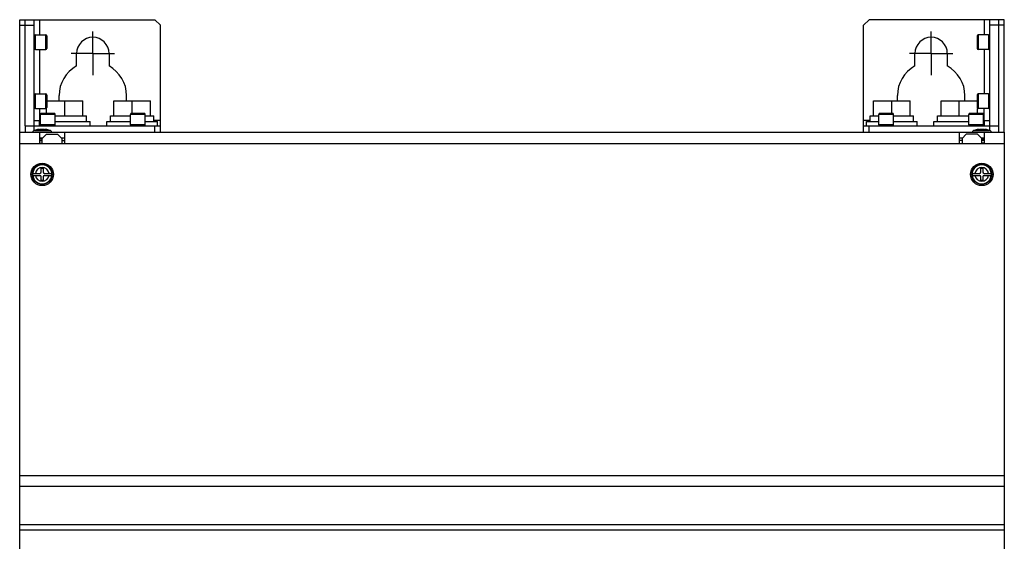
# Model space of a CAD drawing. Header units: millimetres. Extents: x 0 to 1500, y 0 to 1800.
# Tile 19 of 26: x 569 to 919, y 1114 to 1300. Entities that reach past the tile are written whole.
import ezdxf

# ---------------------------------------------------------------- set-up
doc = ezdxf.new("R2010")
doc.units = ezdxf.units.MM
doc.header["$LTSCALE"] = 117.333333
doc.linetypes.add('CENTER', pattern=[0.6, 0.375, -0.075, 0.075, -0.075])
doc.layers.get('0').update_dxf_attribs({"linetype": 'CONTINUOUS'})
doc.layers.add('DEFAULT_1', color=7, linetype='CENTER')

msp = doc.modelspace()

# ---------------------------------------------------------------- linework, layer by layer
at = {"color": 7, "linetype": 'CONTINUOUS'}
for p, q in [((568.82, 1259.75), (568.82, 1299.75)), ((568.82, 1299.75), (616.82, 1299.75)), ((570.82, 1261.95), (570.82, 1299.75)), ((574.02, 1260.4), (574.02, 1299.75)), ((576.02, 1294.35), (576.02, 1299.75)), ((616.82, 1299.75), (618.82, 1297.75)), ((868.82, 1297.75), (870.82, 1299.75)), ((918.82, 1299.75), (870.82, 1299.75)), ((911.62, 1299.75), (911.62, 1294.35)), ((913.62, 1260.4), (913.62, 1299.75)), ((916.82, 1261.95), (916.82, 1299.75)), ((918.82, 1259.75), (918.82, 1299.75)), ((568.82, 1297.75), (574.02, 1297.75)), ((618.82, 1259.75), (618.82, 1297.75)), ((868.82, 1259.75), (868.82, 1297.75)), ((918.82, 1297.75), (913.62, 1297.75)), ((574.42, 1289.15), (574.42, 1294.35)), ((574.42, 1294.35), (578.12, 1294.35)), ((578.12, 1289.15), (578.12, 1294.35)), ((578.52, 1293.95), (578.52, 1289.55)), ((909.12, 1293.95), (909.12, 1289.55)), ((909.52, 1294.35), (909.52, 1289.15)), ((913.22, 1294.35), (909.52, 1294.35)), ((913.22, 1294.35), (913.22, 1289.15)), ((574.42, 1289.15), (578.12, 1289.15)), ((576.02, 1273.35), (576.02, 1289.15)), ((913.22, 1289.15), (909.52, 1289.15)), ((911.62, 1289.15), (911.62, 1273.35)), ((589.07, 1283.28), (589.07, 1287.75)), ((600.57, 1287.75), (600.57, 1283.28)), ((887.07, 1283.28), (887.07, 1287.75)), ((898.57, 1287.75), (898.57, 1283.28)), ((574.42, 1268.15), (574.42, 1273.35)), ((574.42, 1273.35), (578.12, 1273.35)), ((578.12, 1268.15), (578.12, 1273.35)), ((578.52, 1272.95), (578.52, 1268.55)), ((578.52, 1270.85), (591.32, 1270.85)), ((582.82, 1270.85), (582.82, 1272.75)), ((584.82, 1265.55), (584.82, 1270.85)), ((591.32, 1265.55), (591.32, 1270.85)), ((602.32, 1265.55), (602.32, 1270.85)), ((602.32, 1270.85), (615.32, 1270.85)), ((606.82, 1270.85), (606.82, 1272.75)), ((608.82, 1266.45), (608.82, 1270.85)), ((615.32, 1265.55), (615.32, 1270.85)), ((872.32, 1265.55), (872.32, 1270.85)), ((872.32, 1270.85), (885.32, 1270.85)), ((878.82, 1266.45), (878.82, 1270.85)), ((880.82, 1270.85), (880.82, 1272.75)), ((885.32, 1265.55), (885.32, 1270.85)), ((896.32, 1265.55), (896.32, 1270.85)), ((896.32, 1270.85), (909.12, 1270.85)), ((902.82, 1265.55), (902.82, 1270.85)), ((904.82, 1270.85), (904.82, 1272.75)), ((909.12, 1272.95), (909.12, 1268.55)), ((909.52, 1273.35), (909.52, 1268.15)), ((913.22, 1273.35), (909.52, 1273.35)), ((913.22, 1273.35), (913.22, 1268.15)), ((574.42, 1268.15), (578.12, 1268.15)), ((576.02, 1263.55), (576.02, 1268.15)), ((578.32, 1266.45), (578.32, 1268.2)), ((909.32, 1266.45), (909.32, 1268.2)), ((913.22, 1268.15), (909.52, 1268.15)), ((911.62, 1263.55), (911.62, 1268.15)), ((574.02, 1263.95), (576.22, 1263.95)), ((575.82, 1261.95), (575.82, 1263.55)), ((575.82, 1263.55), (576.22, 1263.55)), ((576.22, 1262.35), (576.22, 1266.05)), ((581.42, 1266.05), (576.22, 1266.05)), ((581.02, 1266.45), (576.62, 1266.45)), ((581.42, 1262.35), (581.42, 1266.05)), ((581.42, 1265.55), (592.52, 1265.55)), ((581.42, 1263.55), (593.82, 1263.55)), ((592.52, 1263.55), (592.52, 1265.55)), ((593.82, 1261.95), (593.82, 1263.55)), ((599.82, 1261.95), (599.82, 1263.55)), ((599.82, 1263.55), (608.22, 1263.55)), ((601.12, 1263.55), (601.12, 1265.55)), ((601.12, 1265.55), (608.22, 1265.55)), ((608.22, 1262.35), (608.22, 1266.05)), ((613.42, 1266.05), (608.22, 1266.05)), ((613.02, 1266.45), (608.62, 1266.45)), ((613.42, 1262.35), (613.42, 1266.05)), ((613.42, 1265.55), (616.52, 1265.55)), ((613.42, 1263.55), (617.82, 1263.55)), ((616.52, 1263.55), (616.52, 1265.55)), ((618.82, 1263.95), (616.52, 1263.95)), ((617.82, 1261.95), (617.82, 1263.55)), ((871.12, 1263.95), (868.82, 1263.95)), ((869.82, 1261.95), (869.82, 1263.55)), ((869.82, 1263.55), (874.22, 1263.55)), ((871.12, 1263.55), (871.12, 1265.55)), ((871.12, 1265.55), (874.22, 1265.55)), ((874.22, 1262.35), (874.22, 1266.05)), ((879.42, 1266.05), (874.22, 1266.05)), ((879.02, 1266.45), (874.62, 1266.45)), ((879.42, 1262.35), (879.42, 1266.05)), ((879.42, 1265.55), (886.52, 1265.55)), ((879.42, 1263.55), (887.82, 1263.55)), ((886.52, 1263.55), (886.52, 1265.55)), ((887.82, 1261.95), (887.82, 1263.55)), ((893.82, 1261.95), (893.82, 1263.55)), ((893.82, 1263.55), (906.22, 1263.55)), ((895.12, 1263.55), (895.12, 1265.55)), ((895.12, 1265.55), (906.22, 1265.55)), ((906.22, 1262.35), (906.22, 1266.05)), ((911.42, 1266.05), (906.22, 1266.05)), ((911.02, 1266.45), (906.62, 1266.45)), ((911.42, 1262.35), (911.42, 1266.05)), ((911.42, 1263.95), (913.62, 1263.95)), ((911.42, 1263.55), (911.82, 1263.55)), ((911.82, 1261.95), (911.82, 1263.55)), ((570.82, 1261.95), (570.82, 1259.75)), ((570.82, 1261.95), (618.82, 1261.95)), ((574.05, 1260.4), (579.6, 1260.4)), ((575.73, 1260.64), (575.73, 1260.68)), ((575.82, 1260.63), (575.82, 1260.74)), ((581.42, 1262.35), (576.22, 1262.35)), ((577.83, 1260.63), (577.83, 1260.74)), ((577.92, 1260.64), (577.92, 1260.68)), ((613.42, 1262.35), (608.22, 1262.35)), ((616.82, 1259.75), (616.82, 1261.95)), ((868.82, 1261.95), (916.82, 1261.95)), ((870.82, 1259.75), (870.82, 1261.95)), ((879.42, 1262.35), (874.22, 1262.35)), ((911.42, 1262.35), (906.22, 1262.35)), ((908.05, 1260.4), (913.6, 1260.4)), ((909.73, 1260.64), (909.73, 1260.68)), ((909.82, 1260.63), (909.82, 1260.74)), ((911.83, 1260.63), (911.83, 1260.74)), ((911.92, 1260.64), (911.92, 1260.68)), ((916.82, 1259.75), (916.82, 1261.95)), ((568.82, 553.75), (568.82, 1259.75)), ((568.82, 1259.75), (918.82, 1259.75)), ((575.82, 1259.75), (575.82, 1255.75)), ((575.82, 1257.75), (576.82, 1257.75)), ((576.82, 1257.25), (575.82, 1257.25)), ((575.82, 1256.75), (576.82, 1256.75)), ((578.32, 1259.05), (576.82, 1257.55)), ((576.82, 1255.85), (576.82, 1257.55)), ((578.32, 1259.05), (582.32, 1259.05)), ((583.82, 1257.55), (582.32, 1259.05)), ((583.62, 1257.75), (584.82, 1257.75)), ((583.82, 1257.55), (583.82, 1255.75)), ((583.82, 1256.75), (584.82, 1256.75)), ((584.82, 1255.75), (584.82, 1259.75)), ((902.82, 1259.75), (902.82, 1255.75)), ((902.82, 1257.75), (903.82, 1257.75)), ((903.82, 1256.75), (902.82, 1256.75)), ((905.32, 1259.05), (903.82, 1257.55)), ((903.82, 1257.55), (903.82, 1255.75)), ((909.32, 1259.05), (905.32, 1259.05)), ((910.82, 1257.55), (909.32, 1259.05)), ((910.62, 1257.75), (911.82, 1257.75)), ((910.82, 1255.85), (910.82, 1257.55)), ((911.82, 1257.25), (910.82, 1257.25)), ((911.82, 1256.75), (910.82, 1256.75)), ((911.82, 1255.75), (911.82, 1259.75)), ((918.82, 1259.75), (918.82, 553.75)), ((568.82, 1255.75), (918.82, 1255.75)), ((575.82, 1255.85), (576.82, 1255.85)), ((911.82, 1255.85), (910.82, 1255.85)), ((576.47, 1245.6), (576.47, 1246.95)), ((576.47, 1246.95), (577.17, 1246.95)), ((577.17, 1246.95), (577.17, 1245.6)), ((910.47, 1245.6), (910.47, 1246.95)), ((910.47, 1246.95), (911.17, 1246.95)), ((911.17, 1246.95), (911.17, 1245.6)), ((573.43, 1245.1), (573.41, 1244.75)), ((573.41, 1244.75), (573.43, 1244.4)), ((573.43, 1245.1), (575.97, 1245.1)), ((573.43, 1244.4), (575.97, 1244.4)), ((576.47, 1242.55), (576.47, 1243.9)), ((577.17, 1242.55), (576.47, 1242.55)), ((577.17, 1243.9), (577.17, 1242.55)), ((577.67, 1245.1), (580.22, 1245.1)), ((577.67, 1244.4), (580.22, 1244.4)), ((580.24, 1244.75), (580.22, 1245.1)), ((580.22, 1244.4), (580.24, 1244.75)), ((907.43, 1245.1), (907.41, 1244.75)), ((907.41, 1244.75), (907.43, 1244.4)), ((907.43, 1245.1), (909.97, 1245.1)), ((907.43, 1244.4), (909.97, 1244.4)), ((910.47, 1242.55), (910.47, 1243.9)), ((911.17, 1242.55), (910.47, 1242.55)), ((911.17, 1243.9), (911.17, 1242.55)), ((911.67, 1245.1), (914.22, 1245.1)), ((911.67, 1244.4), (914.22, 1244.4)), ((914.24, 1244.75), (914.22, 1245.1)), ((914.22, 1244.4), (914.24, 1244.75)), ((918.82, 1137.59), (568.82, 1137.59)), ((918.82, 1133.81), (568.82, 1133.81)), ((568.82, 1120.21), (918.82, 1120.21)), ((568.82, 1118.33), (918.82, 1118.33))]:
    msp.add_line(p, q, dxfattribs=at)
for centre, radius in [((576.82, 1244.75), 4), ((576.82, 1244.75), 3.55), ((576.82, 1244.75), 3.5), ((910.82, 1244.75), 4), ((910.82, 1244.75), 3.55), ((910.82, 1244.75), 3.5)]:
    msp.add_circle(centre, radius, dxfattribs=at)
for centre, radius, start, end in [((574.42, 1293.95), 0.4, 90, 180), ((578.12, 1293.95), 0.4, 0, 90), ((594.82, 1287.75), 5.75, 0, 180), ((892.82, 1287.75), 5.75, 0, 180), ((909.52, 1293.95), 0.4, 90, 180), ((913.22, 1293.95), 0.4, 360, 90), ((574.42, 1289.55), 0.4, 180, 270), ((578.12, 1289.55), 0.4, 270, 360), ((909.52, 1289.55), 0.4, 180, 270), ((913.22, 1289.55), 0.4, 270, 0), ((594.82, 1272.75), 12, 118.631, 180), ((594.82, 1272.75), 12, 0, 61.369), ((892.82, 1272.75), 12, 118.631, 180), ((892.82, 1272.75), 12, 0, 61.369), ((574.42, 1272.95), 0.4, 90, 180), ((578.12, 1272.95), 0.4, 0, 90), ((909.52, 1272.95), 0.4, 90, 180), ((913.22, 1272.95), 0.4, 360, 90), ((574.42, 1268.55), 0.4, 180, 270), ((578.12, 1268.55), 0.4, 270, 360), ((909.52, 1268.55), 0.4, 180, 270), ((913.22, 1268.55), 0.4, 270, 0), ((576.62, 1266.05), 0.4, 90, 180), ((581.02, 1266.05), 0.4, 0, 90), ((608.62, 1266.05), 0.4, 90, 180), ((613.02, 1266.05), 0.4, 0, 90), ((874.62, 1266.05), 0.4, 90, 180), ((879.02, 1266.05), 0.4, 0, 90), ((906.62, 1266.05), 0.4, 90, 180), ((911.02, 1266.05), 0.4, 0, 90), ((574.35, 1259.44), 1, 139.3818, 147.3211), ((574.35, 1259.44), 1, 135.2655, 139.3778), ((574.36, 1259.44), 1.01, 126.1144, 135.2546), ((574.36, 1259.43), 1.01, 114.8005, 126.0909), ((574.36, 1259.43), 1.02, 107.9915, 114.7877), ((576.82, 1251.85), 8.99, 97.9909, 107.9906), ((576.62, 1262.35), 0.4, 180, 270), ((576.81, 1258.02), 2.74, 92.6568, 94.7345), ((576.82, 1257.78), 2.97, 90.9002, 92.6583), ((576.82, 1257.7), 3.06, 89.0923, 90.9077), ((576.83, 1257.78), 2.97, 87.3417, 89.0998), ((576.84, 1258.08), 2.68, 85.2422, 87.3665), ((576.82, 1251.85), 8.99, 72.0094, 82.0091), ((579.29, 1259.43), 1.02, 65.2123, 72.0085), ((579.29, 1259.43), 1.01, 53.9091, 65.1995), ((579.29, 1259.44), 1.01, 44.7454, 53.8856), ((579.29, 1259.44), 1, 40.6222, 44.7345), ((579.3, 1259.44), 1, 32.6789, 40.6182), ((581.02, 1262.35), 0.4, 270, 360), ((608.62, 1262.35), 0.4, 180, 270), ((613.02, 1262.35), 0.4, 270, 360), ((874.62, 1262.35), 0.4, 180, 270), ((879.02, 1262.35), 0.4, 270, 360), ((906.62, 1262.35), 0.4, 180, 270), ((908.35, 1259.44), 1, 139.3818, 147.3211), ((908.35, 1259.44), 1, 135.2655, 139.3778), ((908.36, 1259.44), 1.01, 126.1144, 135.2546), ((908.36, 1259.43), 1.01, 114.8005, 126.0909), ((908.36, 1259.43), 1.02, 107.9915, 114.7877), ((910.82, 1251.85), 8.99, 97.9909, 107.9906), ((910.81, 1258.02), 2.74, 92.6568, 94.7345), ((910.82, 1257.78), 2.97, 90.9002, 92.6583), ((910.82, 1257.7), 3.06, 89.0923, 90.9077), ((910.83, 1257.78), 2.97, 87.3417, 89.0998), ((910.84, 1258.08), 2.68, 85.2422, 87.3665), ((911.02, 1262.35), 0.4, 270, 360), ((910.82, 1251.85), 8.99, 72.0094, 82.0091), ((913.29, 1259.43), 1.02, 65.2123, 72.0085), ((913.29, 1259.43), 1.01, 53.9091, 65.1995), ((913.29, 1259.44), 1.01, 44.7454, 53.8856), ((913.29, 1259.44), 1, 40.6222, 44.7345), ((913.3, 1259.44), 1, 32.6789, 40.6182), ((574.35, 1259.44), 0.995, 155.3201, 159.3082), ((574.35, 1259.44), 0.997, 147.331, 155.3133), ((579.3, 1259.44), 0.997, 24.6867, 32.669), ((579.3, 1259.44), 0.995, 20.6918, 24.6799), ((908.35, 1259.44), 0.995, 155.3201, 159.3082), ((908.35, 1259.44), 0.997, 147.331, 155.3133), ((913.3, 1259.44), 0.997, 24.6867, 32.669), ((913.3, 1259.44), 0.995, 20.6918, 24.6799), ((576.82, 1244.75), 3.4, 5.905, 174.095), ((576.82, 1244.75), 2.46, 8.1704, 171.8296), ((910.82, 1244.75), 3.4, 5.905, 174.095), ((910.82, 1244.75), 2.46, 8.1704, 171.8296), ((576.82, 1244.75), 3.4, 185.905, 354.095), ((576.82, 1244.75), 2.46, 188.1704, 351.8296), ((575.97, 1245.6), 0.5, 270, 360), ((575.97, 1243.9), 0.5, 0, 90), ((577.67, 1245.6), 0.5, 180, 270), ((577.67, 1243.9), 0.5, 90, 180), ((910.82, 1244.75), 3.4, 185.905, 354.095), ((910.82, 1244.75), 2.46, 188.1704, 351.8296), ((909.97, 1245.6), 0.5, 270, 360), ((909.97, 1243.9), 0.5, 0, 90), ((911.67, 1245.6), 0.5, 180, 270), ((911.67, 1243.9), 0.5, 90, 180)]:
    msp.add_arc(centre, radius, start, end, dxfattribs=at)
for points, knots in [([(575.69, 1260.76), (575.68, 1260.76), (575.64, 1260.75), (575.6, 1260.75), (575.57, 1260.75)], [0, 0, 0, 0, 0.225251, 1, 1, 1, 1]), ([(575.72, 1260.76), (575.72, 1260.76), (575.71, 1260.76), (575.69, 1260.76), (575.69, 1260.76)], [0, 0, 0, 0, 0.237866, 1, 1, 1, 1]), ([(575.69, 1260.66), (575.69, 1260.66), (575.7, 1260.67), (575.72, 1260.68), (575.73, 1260.68)], [0, 0, 0, 0, 0.339218, 1, 1, 1, 1]), ([(575.82, 1260.63), (575.8, 1260.63), (575.77, 1260.63), (575.73, 1260.63), (575.71, 1260.64), (575.7, 1260.64), (575.69, 1260.65), (575.69, 1260.66)], [0, 0, 0, 0, 0.39773, 0.700919, 0.812963, 0.898219, 1, 1, 1, 1]), ([(575.77, 1260.76), (575.76, 1260.76), (575.75, 1260.76), (575.73, 1260.76), (575.72, 1260.76)], [0, 0, 0, 0, 0.220462, 1, 1, 1, 1]), ([(575.73, 1260.68), (575.75, 1260.69), (575.78, 1260.71), (575.81, 1260.72), (575.82, 1260.73), (575.82, 1260.74)], [0, 0, 0, 0, 0.686848, 0.886568, 1, 1, 1, 1]), ([(575.79, 1260.75), (575.79, 1260.75), (575.78, 1260.75), (575.77, 1260.75), (575.77, 1260.76)], [0, 0, 0, 0, 0.223357, 1, 1, 1, 1]), ([(575.81, 1260.75), (575.81, 1260.75), (575.8, 1260.75), (575.8, 1260.75), (575.79, 1260.75)], [0, 0, 0, 0, 0.199789, 1, 1, 1, 1]), ([(575.82, 1260.74), (575.82, 1260.74), (575.82, 1260.74), (575.81, 1260.75), (575.81, 1260.75)], [0, 0, 0, 0, 0.687926, 1, 1, 1, 1]), ([(576.25, 1260.68), (576.22, 1260.67), (576.16, 1260.66), (576.01, 1260.64), (575.9, 1260.63), (575.82, 1260.63)], [0, 0, 0, 0, 0.193685, 0.453229, 1, 1, 1, 1]), ([(576.58, 1260.75), (576.52, 1260.74), (576.41, 1260.73), (576.29, 1260.7), (576.25, 1260.68)], [0, 0, 0, 0, 0.569037, 1, 1, 1, 1]), ([(577.4, 1260.68), (577.35, 1260.7), (577.24, 1260.73), (577.13, 1260.74), (577.06, 1260.75)], [0, 0, 0, 0, 0.430965, 1, 1, 1, 1]), ([(577.83, 1260.63), (577.75, 1260.63), (577.63, 1260.64), (577.49, 1260.66), (577.43, 1260.67), (577.4, 1260.68)], [0, 0, 0, 0, 0.546771, 0.806315, 1, 1, 1, 1]), ([(577.84, 1260.75), (577.84, 1260.75), (577.83, 1260.74), (577.83, 1260.74), (577.83, 1260.74)], [0, 0, 0, 0, 0.312056, 1, 1, 1, 1]), ([(577.83, 1260.74), (577.83, 1260.73), (577.84, 1260.72), (577.87, 1260.71), (577.9, 1260.69), (577.92, 1260.68)], [0, 0, 0, 0, 0.11342, 0.313133, 1, 1, 1, 1]), ([(577.96, 1260.66), (577.96, 1260.65), (577.95, 1260.64), (577.94, 1260.64), (577.92, 1260.63), (577.88, 1260.63), (577.85, 1260.63), (577.83, 1260.63)], [0, 0, 0, 0, 0.101781, 0.187037, 0.299081, 0.60227, 1, 1, 1, 1]), ([(577.86, 1260.75), (577.85, 1260.75), (577.85, 1260.75), (577.84, 1260.75), (577.84, 1260.75)], [0, 0, 0, 0, 0.302219, 1, 1, 1, 1]), ([(577.88, 1260.76), (577.88, 1260.76), (577.87, 1260.75), (577.86, 1260.75), (577.86, 1260.75)], [0, 0, 0, 0, 0.276721, 1, 1, 1, 1]), ([(577.93, 1260.76), (577.92, 1260.76), (577.91, 1260.76), (577.89, 1260.76), (577.88, 1260.76)], [0, 0, 0, 0, 0.279301, 1, 1, 1, 1]), ([(577.92, 1260.68), (577.93, 1260.68), (577.94, 1260.67), (577.96, 1260.66), (577.96, 1260.66)], [0, 0, 0, 0, 0.660782, 1, 1, 1, 1]), ([(577.96, 1260.76), (577.96, 1260.76), (577.95, 1260.76), (577.94, 1260.76), (577.93, 1260.76)], [0, 0, 0, 0, 0.262031, 1, 1, 1, 1]), ([(578.07, 1260.75), (578.06, 1260.75), (578.03, 1260.75), (577.99, 1260.75), (577.96, 1260.76)], [0, 0, 0, 0, 0.273739, 1, 1, 1, 1]), ([(909.69, 1260.76), (909.68, 1260.76), (909.64, 1260.75), (909.6, 1260.75), (909.57, 1260.75)], [0, 0, 0, 0, 0.225251, 1, 1, 1, 1]), ([(909.72, 1260.76), (909.72, 1260.76), (909.71, 1260.76), (909.69, 1260.76), (909.69, 1260.76)], [0, 0, 0, 0, 0.237866, 1, 1, 1, 1]), ([(909.69, 1260.66), (909.69, 1260.66), (909.7, 1260.67), (909.72, 1260.68), (909.73, 1260.68)], [0, 0, 0, 0, 0.339218, 1, 1, 1, 1]), ([(909.82, 1260.63), (909.8, 1260.63), (909.77, 1260.63), (909.73, 1260.63), (909.71, 1260.64), (909.7, 1260.64), (909.69, 1260.65), (909.69, 1260.66)], [0, 0, 0, 0, 0.39773, 0.700919, 0.812963, 0.898219, 1, 1, 1, 1]), ([(909.77, 1260.76), (909.76, 1260.76), (909.75, 1260.76), (909.73, 1260.76), (909.72, 1260.76)], [0, 0, 0, 0, 0.220462, 1, 1, 1, 1]), ([(909.73, 1260.68), (909.75, 1260.69), (909.78, 1260.71), (909.81, 1260.72), (909.82, 1260.73), (909.82, 1260.74)], [0, 0, 0, 0, 0.686848, 0.886568, 1, 1, 1, 1]), ([(909.79, 1260.75), (909.79, 1260.75), (909.78, 1260.75), (909.77, 1260.75), (909.77, 1260.76)], [0, 0, 0, 0, 0.223357, 1, 1, 1, 1]), ([(909.81, 1260.75), (909.81, 1260.75), (909.8, 1260.75), (909.8, 1260.75), (909.79, 1260.75)], [0, 0, 0, 0, 0.199789, 1, 1, 1, 1]), ([(909.82, 1260.74), (909.82, 1260.74), (909.82, 1260.74), (909.81, 1260.75), (909.81, 1260.75)], [0, 0, 0, 0, 0.687926, 1, 1, 1, 1]), ([(910.25, 1260.68), (910.22, 1260.67), (910.16, 1260.66), (910.01, 1260.64), (909.9, 1260.63), (909.82, 1260.63)], [0, 0, 0, 0, 0.193685, 0.453229, 1, 1, 1, 1]), ([(910.58, 1260.75), (910.52, 1260.74), (910.41, 1260.73), (910.29, 1260.7), (910.25, 1260.68)], [0, 0, 0, 0, 0.569037, 1, 1, 1, 1]), ([(911.4, 1260.68), (911.35, 1260.7), (911.24, 1260.73), (911.13, 1260.74), (911.06, 1260.75)], [0, 0, 0, 0, 0.430965, 1, 1, 1, 1]), ([(911.83, 1260.63), (911.75, 1260.63), (911.63, 1260.64), (911.49, 1260.66), (911.43, 1260.67), (911.4, 1260.68)], [0, 0, 0, 0, 0.546771, 0.806315, 1, 1, 1, 1]), ([(911.84, 1260.75), (911.84, 1260.75), (911.83, 1260.74), (911.83, 1260.74), (911.83, 1260.74)], [0, 0, 0, 0, 0.312056, 1, 1, 1, 1]), ([(911.83, 1260.74), (911.83, 1260.73), (911.84, 1260.72), (911.87, 1260.71), (911.9, 1260.69), (911.92, 1260.68)], [0, 0, 0, 0, 0.11342, 0.313133, 1, 1, 1, 1]), ([(911.96, 1260.66), (911.96, 1260.65), (911.95, 1260.64), (911.94, 1260.64), (911.92, 1260.63), (911.88, 1260.63), (911.85, 1260.63), (911.83, 1260.63)], [0, 0, 0, 0, 0.101781, 0.187037, 0.299081, 0.60227, 1, 1, 1, 1]), ([(911.86, 1260.75), (911.85, 1260.75), (911.85, 1260.75), (911.84, 1260.75), (911.84, 1260.75)], [0, 0, 0, 0, 0.302219, 1, 1, 1, 1]), ([(911.88, 1260.76), (911.88, 1260.76), (911.87, 1260.75), (911.86, 1260.75), (911.86, 1260.75)], [0, 0, 0, 0, 0.276721, 1, 1, 1, 1]), ([(911.93, 1260.76), (911.92, 1260.76), (911.91, 1260.76), (911.89, 1260.76), (911.88, 1260.76)], [0, 0, 0, 0, 0.279301, 1, 1, 1, 1]), ([(911.92, 1260.68), (911.93, 1260.68), (911.94, 1260.67), (911.96, 1260.66), (911.96, 1260.66)], [0, 0, 0, 0, 0.660782, 1, 1, 1, 1]), ([(911.96, 1260.76), (911.96, 1260.76), (911.95, 1260.76), (911.94, 1260.76), (911.93, 1260.76)], [0, 0, 0, 0, 0.262031, 1, 1, 1, 1]), ([(912.07, 1260.75), (912.06, 1260.75), (912.03, 1260.75), (911.99, 1260.75), (911.96, 1260.76)], [0, 0, 0, 0, 0.273739, 1, 1, 1, 1])]:
    msp.add_open_spline(points, degree=3, knots=knots, dxfattribs=at)
at = {"layer": 'DEFAULT_1', "color": 7, "linetype": 'CENTER'}
for p, q in [((594.82, 1287.75), (594.82, 1295.5)), ((892.82, 1287.75), (892.82, 1295.5)), ((594.82, 1287.75), (587.07, 1287.75)), ((594.82, 1287.75), (594.82, 1280)), ((594.82, 1287.75), (602.57, 1287.75)), ((892.82, 1287.75), (885.07, 1287.75)), ((892.82, 1287.75), (892.82, 1280)), ((892.82, 1287.75), (900.57, 1287.75))]:
    msp.add_line(p, q, dxfattribs=at)

doc.saveas('drawing.dxf')
